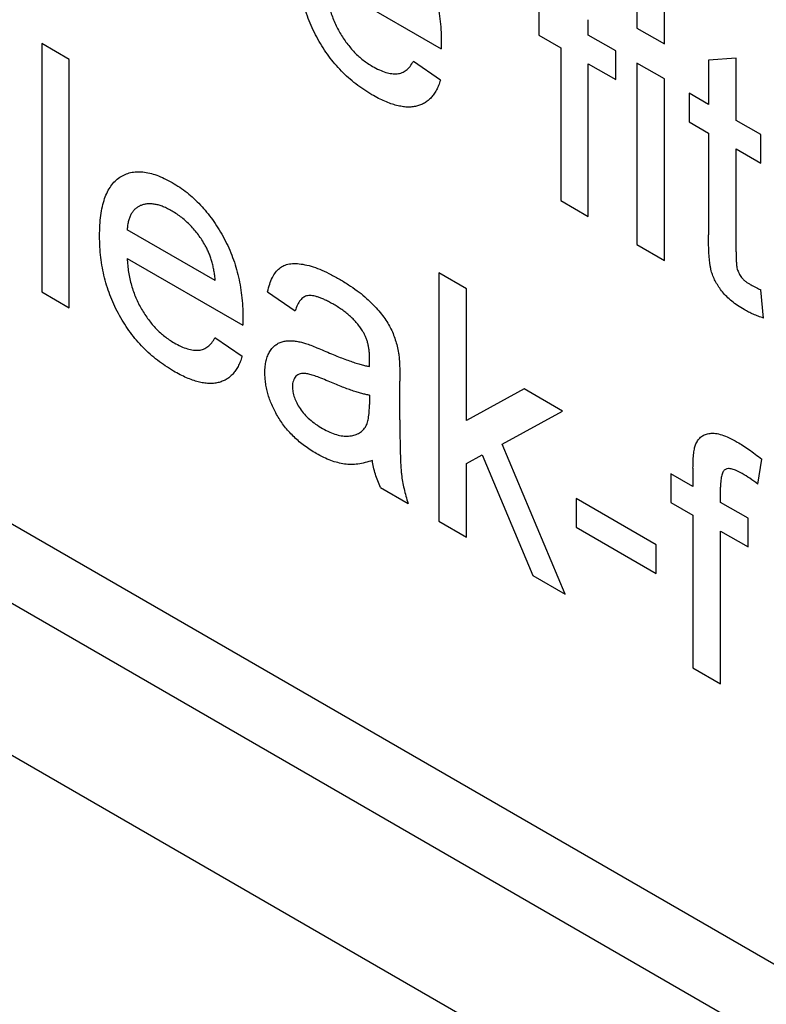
# Model space of a CAD drawing. Header units: inches. Extents: x 5.2 to 30.7, y 2.4 to 19.4.
# Tile 27 of 49: x 27.618 to 27.848, y 12.657 to 12.961. Entities that reach past the tile are written whole.
import ezdxf

# ---------------------------------------------------------------- set-up
doc = ezdxf.new("R2010")
doc.units = ezdxf.units.IN
doc.header["$MEASUREMENT"] = 0

msp = doc.modelspace()

# ---------------------------------------------------------------- linework, layer by layer
at = {"color": 7, "linetype": 'Continuous', "lineweight": 25}
for p, q in [((26.87088, 13.21085), (28.39088, 12.33337)), ((28.39442, 12.28438), (26.98374, 13.09874)), ((27.71242, 12.97247), (27.74807, 12.95189)), ((27.80846, 12.96807), (27.80846, 12.95825)), ((27.77819, 12.96493), (27.77819, 12.95609)), ((27.81695, 12.95335), (27.81695, 12.96316)), ((27.79349, 12.9561), (27.79349, 12.96083)), ((27.80846, 12.95825), (27.81695, 12.95335)), ((27.35743, 12.95446), (28.36238, 12.37432)), ((27.63338, 12.94857), (27.62488, 12.95348)), ((27.62488, 12.95348), (27.62488, 12.87692)), ((27.77819, 12.95609), (27.78499, 12.95217)), ((27.80199, 12.95119), (27.79349, 12.9561)), ((27.78499, 12.95217), (27.78499, 12.90506)), ((27.80199, 12.94236), (27.80199, 12.95119)), ((27.63338, 12.87202), (27.63338, 12.94857)), ((27.74785, 12.94221), (27.73952, 12.94799)), ((27.79349, 12.90016), (27.79349, 12.94726)), ((27.79349, 12.94726), (27.80199, 12.94236)), ((27.81695, 12.94255), (27.80846, 12.94746)), ((27.80846, 12.94746), (27.80846, 12.89152)), ((27.83905, 12.94899), (27.83055, 12.94832)), ((27.83055, 12.94832), (27.83055, 12.9347)), ((27.83905, 12.92979), (27.83905, 12.94899)), ((27.81695, 12.88661), (27.81695, 12.94255)), ((27.83055, 12.9347), (27.8246, 12.93813)), ((27.8246, 12.93813), (27.8246, 12.9293)), ((27.8246, 12.9293), (27.83055, 12.92587)), ((27.8467, 12.92538), (27.83905, 12.92979)), ((27.83055, 12.92587), (27.83055, 12.89448)), ((27.8467, 12.91655), (27.8467, 12.92538)), ((27.83905, 12.88922), (27.83905, 12.92096)), ((27.83905, 12.92096), (27.8467, 12.91655)), ((27.78499, 12.90506), (27.79349, 12.90016)), ((27.67842, 12.88036), (27.65123, 12.89606)), ((27.80846, 12.89152), (27.81695, 12.88661)), ((27.65123, 12.88723), (27.68688, 12.86665)), ((27.75591, 12.87783), (27.74741, 12.88274)), ((27.74741, 12.88274), (27.74741, 12.80619)), ((27.75591, 12.83723), (27.75591, 12.87783)), ((27.84755, 12.86881), (27.8467, 12.87753)), ((27.62488, 12.87692), (27.63338, 12.87202)), ((27.69457, 12.87693), (27.70307, 12.87104)), ((27.68666, 12.85696), (27.67833, 12.86275)), ((27.73536, 12.83743), (27.73536, 12.84941)), ((27.77368, 12.84697), (27.75591, 12.83723)), ((27.78551, 12.84014), (27.77368, 12.84697)), ((27.72602, 12.84504), (27.72598, 12.84221)), ((27.7669, 12.82996), (27.78551, 12.84014)), ((27.78636, 12.78371), (27.7669, 12.82996)), ((27.75591, 12.82393), (27.76078, 12.82661)), ((27.76078, 12.82661), (27.77642, 12.78944)), ((27.75591, 12.80128), (27.75591, 12.82393)), ((27.84576, 12.81762), (27.84697, 12.82528)), ((27.82578, 12.81689), (27.81899, 12.82081)), ((27.81899, 12.82081), (27.81899, 12.81198)), ((27.82578, 12.82257), (27.82578, 12.81689)), ((27.83428, 12.81198), (27.83428, 12.81672)), ((27.72942, 12.81658), (27.73791, 12.81167)), ((27.8144, 12.79892), (27.78976, 12.81315)), ((27.78976, 12.81315), (27.78976, 12.80432)), ((27.81899, 12.81198), (27.82578, 12.80805)), ((27.84278, 12.80707), (27.83428, 12.81198)), ((27.82578, 12.80805), (27.82578, 12.76094)), ((27.74741, 12.80619), (27.75591, 12.80128)), ((27.84278, 12.79824), (27.84278, 12.80707)), ((27.78976, 12.80432), (27.8144, 12.79009)), ((27.83428, 12.75604), (27.83428, 12.80315)), ((27.83428, 12.80315), (27.84278, 12.79824)), ((27.8144, 12.79009), (27.8144, 12.79892)), ((27.77642, 12.78944), (27.78636, 12.78371)), ((27.82578, 12.76094), (27.83428, 12.75604))]:
    msp.add_line(p, q, dxfattribs=at)
for points, knots in [([(27.72631, 12.99586), (27.72709, 12.99538), (27.72863, 12.99445), (27.73088, 12.99279), (27.73302, 12.99098), (27.73505, 12.98897), (27.73697, 12.98678), (27.73878, 12.98443), (27.74048, 12.9819), (27.74205, 12.97921), (27.74349, 12.9764), (27.74473, 12.97348), (27.74578, 12.97049), (27.74664, 12.96741), (27.74729, 12.96426), (27.74777, 12.96102), (27.74807, 12.95769), (27.7481, 12.95551), (27.74811, 12.95438)], [0, 0, 0, 0, 0.062833, 0.122965, 0.181629, 0.238832, 0.295294, 0.352167, 0.409491, 0.468424, 0.528358, 0.588554, 0.650248, 0.713671, 0.780262, 0.849536, 0.922652, 1, 1, 1, 1]), ([(27.72676, 12.9377), (27.7259, 12.93821), (27.72424, 12.93922), (27.7218, 12.94099), (27.7195, 12.94289), (27.71733, 12.94496), (27.7153, 12.94719), (27.71342, 12.94958), (27.71166, 12.95212), (27.71005, 12.9548), (27.70859, 12.9576), (27.70735, 12.9605), (27.70627, 12.96347), (27.70541, 12.96651), (27.70474, 12.96963), (27.70427, 12.97283), (27.70396, 12.9761), (27.70393, 12.97825), (27.70392, 12.97936)], [0, 0, 0, 0, 0.067351, 0.1313136, 0.1930715, 0.252502, 0.3107048, 0.3679301, 0.4254606, 0.4834248, 0.5420438, 0.6011297, 0.6610197, 0.7228533, 0.7874137, 0.854497, 0.9253448, 1, 1, 1, 1]), ([(27.71242, 12.97247), (27.71247, 12.97175), (27.71256, 12.97035), (27.71284, 12.96823), (27.71322, 12.96617), (27.71373, 12.96417), (27.71434, 12.96223), (27.71508, 12.96035), (27.71591, 12.95853), (27.71686, 12.95678), (27.71789, 12.95512), (27.71899, 12.95355), (27.72016, 12.9521), (27.72139, 12.95074), (27.72267, 12.9495), (27.72402, 12.94837), (27.72544, 12.94734), (27.7264, 12.94675), (27.72689, 12.94645)], [0, 0, 0, 0, 0.076546, 0.149754, 0.218882, 0.285099, 0.348766, 0.410233, 0.470857, 0.530387, 0.589538, 0.646884, 0.704289, 0.761368, 0.81848, 0.876944, 0.937289, 1, 1, 1, 1]), ([(27.74811, 12.95438), (27.74811, 12.95404), (27.7481, 12.9532), (27.74808, 12.95238), (27.74807, 12.95189)], [0, 0, 0, 0, 0.4146077, 1, 1, 1, 1]), ([(27.72689, 12.94645), (27.72761, 12.94607), (27.729, 12.94532), (27.73101, 12.94453), (27.73285, 12.94414), (27.73454, 12.94409), (27.73607, 12.94443), (27.7374, 12.94523), (27.73859, 12.9464), (27.7392, 12.94745), (27.73952, 12.94799)], [0, 0, 0, 0, 0.137039, 0.265479, 0.386758, 0.503867, 0.62032, 0.739767, 0.865454, 1, 1, 1, 1]), ([(27.74785, 12.94221), (27.74768, 12.94166), (27.74734, 12.94057), (27.74666, 12.93916), (27.74591, 12.93787), (27.74503, 12.93679), (27.74406, 12.93585), (27.74298, 12.93508), (27.74177, 12.93453), (27.74049, 12.93411), (27.73909, 12.9339), (27.73761, 12.93385), (27.73603, 12.93402), (27.73435, 12.93437), (27.73258, 12.93491), (27.73072, 12.93566), (27.72877, 12.93656), (27.72744, 12.93731), (27.72676, 12.9377)], [0, 0, 0, 0, 0.063575, 0.125064, 0.184934, 0.244033, 0.302281, 0.360376, 0.418794, 0.477624, 0.537385, 0.597475, 0.659222, 0.722193, 0.787717, 0.855714, 0.926086, 1, 1, 1, 1]), ([(27.64273, 12.89412), (27.64274, 12.89524), (27.64277, 12.89743), (27.64307, 12.90047), (27.64356, 12.9032), (27.64423, 12.90565), (27.64511, 12.90777), (27.64619, 12.90957), (27.64745, 12.91109), (27.64892, 12.91227), (27.65054, 12.91313), (27.65227, 12.91373), (27.65413, 12.91398), (27.6561, 12.91394), (27.65819, 12.91357), (27.66039, 12.91292), (27.66272, 12.91193), (27.66431, 12.91106), (27.66512, 12.91062)], [0, 0, 0, 0, 0.0770192, 0.1495479, 0.2187135, 0.2849231, 0.3481593, 0.4097277, 0.4698385, 0.529421, 0.5882765, 0.6457897, 0.702469, 0.7593896, 0.8167479, 0.8756208, 0.9364821, 1, 1, 1, 1]), ([(27.66512, 12.91062), (27.6659, 12.91014), (27.66744, 12.90921), (27.66969, 12.90755), (27.67183, 12.90574), (27.67386, 12.90373), (27.67577, 12.90154), (27.67759, 12.89919), (27.67929, 12.89666), (27.68086, 12.89397), (27.6823, 12.89116), (27.68354, 12.88824), (27.68459, 12.88525), (27.68544, 12.88217), (27.6861, 12.87902), (27.68658, 12.87578), (27.68688, 12.87245), (27.68691, 12.87026), (27.68692, 12.86914)], [0, 0, 0, 0, 0.062833, 0.122965, 0.181629, 0.238832, 0.295294, 0.352167, 0.409491, 0.468424, 0.528358, 0.588554, 0.650248, 0.713671, 0.780262, 0.849536, 0.922652, 1, 1, 1, 1]), ([(27.66508, 12.90181), (27.66461, 12.90207), (27.6637, 12.90257), (27.66236, 12.90317), (27.66107, 12.90363), (27.65985, 12.90391), (27.65867, 12.90408), (27.65756, 12.90406), (27.6565, 12.90391), (27.6555, 12.90361), (27.6546, 12.90316), (27.65377, 12.90259), (27.65308, 12.90184), (27.65248, 12.90098), (27.652, 12.89996), (27.65163, 12.8988), (27.65136, 12.8975), (27.65127, 12.89655), (27.65123, 12.89606)], [0, 0, 0, 0, 0.068919, 0.134905, 0.199736, 0.262624, 0.324501, 0.385514, 0.447391, 0.509178, 0.570905, 0.630822, 0.690144, 0.749777, 0.809719, 0.870915, 0.934591, 1, 1, 1, 1]), ([(27.6753, 12.89121), (27.67497, 12.89178), (27.67431, 12.89291), (27.67321, 12.8945), (27.67202, 12.89598), (27.67078, 12.89738), (27.66945, 12.89865), (27.66806, 12.89983), (27.6666, 12.90089), (27.66559, 12.9015), (27.66508, 12.90181)], [0, 0, 0, 0, 0.123686, 0.244301, 0.364229, 0.486002, 0.608441, 0.73367, 0.863772, 1, 1, 1, 1]), ([(27.66557, 12.85245), (27.66471, 12.85297), (27.66304, 12.85398), (27.66061, 12.85575), (27.65831, 12.85765), (27.65614, 12.85972), (27.65411, 12.86195), (27.65222, 12.86434), (27.65046, 12.86688), (27.64886, 12.86956), (27.6474, 12.87236), (27.64616, 12.87526), (27.64508, 12.87823), (27.64422, 12.88127), (27.64354, 12.88439), (27.64307, 12.88759), (27.64277, 12.89086), (27.64274, 12.89301), (27.64273, 12.89412)], [0, 0, 0, 0, 0.067351, 0.1313136, 0.1930715, 0.252502, 0.3107048, 0.3679301, 0.4254606, 0.4834248, 0.5420438, 0.6011297, 0.6610197, 0.7228533, 0.7874137, 0.854497, 0.9253448, 1, 1, 1, 1]), ([(27.84156, 12.87142), (27.84088, 12.87184), (27.8396, 12.87262), (27.83779, 12.87394), (27.83622, 12.87534), (27.83488, 12.87681), (27.83377, 12.87833), (27.83283, 12.87987), (27.83207, 12.88143), (27.83157, 12.88277), (27.83127, 12.88393), (27.83108, 12.88496), (27.83093, 12.88615), (27.83078, 12.88751), (27.83067, 12.88903), (27.83062, 12.89069), (27.83055, 12.89254), (27.83055, 12.89381), (27.83055, 12.89448)], [0, 0, 0, 0, 0.0947479, 0.1790846, 0.2542871, 0.3215604, 0.3834997, 0.441719, 0.499014, 0.5551996, 0.5867006, 0.6249602, 0.6695051, 0.7219129, 0.7802734, 0.8465379, 0.919577, 1, 1, 1, 1]), ([(27.67842, 12.88036), (27.67837, 12.88088), (27.67826, 12.88189), (27.67804, 12.8834), (27.67775, 12.88485), (27.6774, 12.88623), (27.67697, 12.88757), (27.67648, 12.88884), (27.67593, 12.89006), (27.67551, 12.89083), (27.6753, 12.89121)], [0, 0, 0, 0, 0.148165, 0.289694, 0.422377, 0.548462, 0.667394, 0.782966, 0.892721, 1, 1, 1, 1]), ([(27.65123, 12.88723), (27.65127, 12.88651), (27.65137, 12.8851), (27.65165, 12.88298), (27.65203, 12.88093), (27.65254, 12.87893), (27.65314, 12.87699), (27.65389, 12.87511), (27.65472, 12.87329), (27.65567, 12.87154), (27.6567, 12.86988), (27.6578, 12.86831), (27.65897, 12.86686), (27.66019, 12.8655), (27.66148, 12.86426), (27.66283, 12.86313), (27.66424, 12.8621), (27.66521, 12.86151), (27.6657, 12.86121)], [0, 0, 0, 0, 0.076546, 0.149754, 0.218882, 0.285099, 0.348766, 0.410233, 0.470857, 0.530387, 0.589538, 0.646884, 0.704289, 0.761368, 0.81848, 0.876944, 0.937289, 1, 1, 1, 1]), ([(27.83905, 12.88922), (27.83905, 12.88862), (27.83906, 12.88753), (27.83914, 12.88604), (27.83924, 12.88489), (27.83945, 12.88378), (27.83995, 12.88259), (27.8406, 12.88153), (27.84127, 12.88076), (27.84189, 12.88021), (27.8426, 12.87968), (27.8431, 12.87937), (27.84337, 12.87921)], [0, 0, 0, 0, 0.169375, 0.305711, 0.409301, 0.481281, 0.592987, 0.704778, 0.766272, 0.835462, 0.913045, 1, 1, 1, 1]), ([(27.69457, 12.87693), (27.69477, 12.87774), (27.69514, 12.8793), (27.69597, 12.8813), (27.69697, 12.88293), (27.69815, 12.88421), (27.69959, 12.88508), (27.70129, 12.88559), (27.70327, 12.88569), (27.70551, 12.88545), (27.70799, 12.88485), (27.71067, 12.8839), (27.71353, 12.8826), (27.71551, 12.88151), (27.71652, 12.88094)], [0, 0, 0, 0, 0.085104, 0.164331, 0.238077, 0.308278, 0.378099, 0.450841, 0.528541, 0.611943, 0.701454, 0.795479, 0.894775, 1, 1, 1, 1]), ([(27.71652, 12.88094), (27.71751, 12.88035), (27.7194, 12.87922), (27.72209, 12.87737), (27.72449, 12.87548), (27.7266, 12.87352), (27.72843, 12.87157), (27.73001, 12.86967), (27.73133, 12.8678), (27.73241, 12.86594), (27.73328, 12.86405), (27.73398, 12.86212), (27.73456, 12.86009), (27.73482, 12.85874), (27.73495, 12.85804)], [0, 0, 0, 0, 0.127702, 0.243368, 0.347189, 0.441283, 0.526055, 0.60282, 0.672114, 0.735775, 0.797778, 0.861765, 0.928534, 1, 1, 1, 1]), ([(27.84337, 12.87921), (27.84359, 12.87909), (27.84408, 12.87881), (27.84486, 12.87841), (27.84575, 12.87797), (27.84637, 12.87769), (27.8467, 12.87753)], [0, 0, 0, 0, 0.20274, 0.437539, 0.704573, 1, 1, 1, 1]), ([(27.71499, 12.87299), (27.71455, 12.87324), (27.7137, 12.87372), (27.71246, 12.87434), (27.71132, 12.87486), (27.71026, 12.87525), (27.7093, 12.87554), (27.70841, 12.87572), (27.70762, 12.87579), (27.70668, 12.8757), (27.70563, 12.87531), (27.70459, 12.87432), (27.70368, 12.87292), (27.70328, 12.87169), (27.70307, 12.87104)], [0, 0, 0, 0, 0.085183, 0.163702, 0.238284, 0.306613, 0.370646, 0.428821, 0.484512, 0.53564, 0.637269, 0.745279, 0.865314, 1, 1, 1, 1]), ([(27.72382, 12.86493), (27.72357, 12.86532), (27.72305, 12.86611), (27.72214, 12.86721), (27.72118, 12.8683), (27.72011, 12.86933), (27.71896, 12.87031), (27.71772, 12.87126), (27.71639, 12.87216), (27.71547, 12.87271), (27.71499, 12.87299)], [0, 0, 0, 0, 0.10497, 0.21464, 0.328561, 0.446665, 0.573274, 0.706537, 0.848573, 1, 1, 1, 1]), ([(27.84755, 12.86881), (27.84701, 12.86899), (27.84595, 12.86935), (27.84441, 12.86999), (27.84296, 12.87064), (27.84202, 12.87117), (27.84156, 12.87142)], [0, 0, 0, 0, 0.275333, 0.532913, 0.773608, 1, 1, 1, 1]), ([(27.68692, 12.86914), (27.68692, 12.8688), (27.68691, 12.86796), (27.68689, 12.86713), (27.68688, 12.86665)], [0, 0, 0, 0, 0.414608, 1, 1, 1, 1]), ([(27.6657, 12.86121), (27.66642, 12.86082), (27.66781, 12.86007), (27.66982, 12.85929), (27.67166, 12.8589), (27.67334, 12.85885), (27.67487, 12.85919), (27.67621, 12.85999), (27.67739, 12.86116), (27.67801, 12.86221), (27.67833, 12.86275)], [0, 0, 0, 0, 0.137039, 0.2654792, 0.3867576, 0.5038673, 0.6203205, 0.7397674, 0.8654537, 1, 1, 1, 1]), ([(27.72602, 12.85616), (27.72601, 12.85659), (27.72599, 12.85743), (27.7259, 12.85867), (27.72573, 12.85986), (27.72549, 12.86099), (27.72519, 12.86207), (27.7248, 12.86308), (27.72436, 12.86404), (27.724, 12.86464), (27.72382, 12.86493)], [0, 0, 0, 0, 0.157694, 0.30275, 0.438168, 0.564705, 0.681763, 0.791831, 0.896524, 1, 1, 1, 1]), ([(27.69372, 12.85201), (27.69374, 12.85267), (27.69377, 12.85396), (27.69407, 12.8557), (27.69455, 12.85725), (27.69523, 12.85857), (27.69606, 12.85968), (27.69703, 12.86056), (27.6981, 12.86123), (27.69931, 12.86162), (27.70062, 12.86181), (27.702, 12.86185), (27.70345, 12.86171), (27.70447, 12.86149), (27.70498, 12.86138)], [0, 0, 0, 0, 0.0900967, 0.177251, 0.2626286, 0.3477957, 0.4319444, 0.513339, 0.5935988, 0.6729313, 0.7531851, 0.8336684, 0.916182, 1, 1, 1, 1]), ([(27.70498, 12.86138), (27.70541, 12.86126), (27.70637, 12.86099), (27.70798, 12.86039), (27.70987, 12.85966), (27.71124, 12.85908), (27.71197, 12.85876)], [0, 0, 0, 0, 0.188812, 0.4193, 0.688495, 1, 1, 1, 1]), ([(27.68666, 12.85696), (27.68648, 12.85641), (27.68615, 12.85533), (27.68547, 12.85392), (27.68472, 12.85263), (27.68383, 12.85155), (27.68286, 12.85061), (27.68179, 12.84984), (27.68058, 12.84929), (27.67929, 12.84887), (27.6779, 12.84865), (27.67641, 12.84861), (27.67483, 12.84878), (27.67316, 12.84913), (27.67139, 12.84967), (27.66953, 12.85042), (27.66758, 12.85132), (27.66625, 12.85207), (27.66557, 12.85245)], [0, 0, 0, 0, 0.063575, 0.125064, 0.184934, 0.244033, 0.302281, 0.360376, 0.418794, 0.477624, 0.537385, 0.597475, 0.659222, 0.722193, 0.787717, 0.855714, 0.926086, 1, 1, 1, 1]), ([(27.71197, 12.85876), (27.71273, 12.85844), (27.71421, 12.85781), (27.71636, 12.85691), (27.71834, 12.85615), (27.72018, 12.8555), (27.72185, 12.85491), (27.72337, 12.85447), (27.72473, 12.85413), (27.72557, 12.85397), (27.72598, 12.85389)], [0, 0, 0, 0, 0.161961, 0.31289, 0.454014, 0.584335, 0.703729, 0.812669, 0.911079, 1, 1, 1, 1]), ([(27.72598, 12.85389), (27.72598, 12.85416), (27.72599, 12.85465), (27.726, 12.8553), (27.72602, 12.85578), (27.72602, 12.85605), (27.72602, 12.85616)], [0, 0, 0, 0, 0.35568, 0.644278, 0.859095, 1, 1, 1, 1]), ([(27.73495, 12.85804), (27.73502, 12.85752), (27.73518, 12.85634), (27.73527, 12.85441), (27.73536, 12.85204), (27.73536, 12.85034), (27.73536, 12.84941)], [0, 0, 0, 0, 0.171461, 0.394486, 0.669995, 1, 1, 1, 1]), ([(27.70958, 12.82705), (27.70896, 12.82742), (27.70775, 12.82815), (27.706, 12.82935), (27.70436, 12.83065), (27.70283, 12.83203), (27.7014, 12.83346), (27.70009, 12.83499), (27.69889, 12.83659), (27.69781, 12.83826), (27.69686, 12.83996), (27.69601, 12.84168), (27.69531, 12.8434), (27.69472, 12.84513), (27.69426, 12.84686), (27.69395, 12.84859), (27.69376, 12.85032), (27.69373, 12.85144), (27.69372, 12.85201)], [0, 0, 0, 0, 0.078668, 0.152594, 0.222863, 0.289895, 0.354043, 0.415825, 0.476257, 0.535647, 0.59403, 0.651213, 0.707464, 0.763721, 0.820383, 0.878679, 0.938165, 1, 1, 1, 1]), ([(27.71323, 12.84937), (27.71248, 12.84969), (27.7111, 12.85027), (27.70921, 12.85096), (27.70767, 12.85145), (27.70645, 12.85173), (27.70545, 12.8518), (27.70462, 12.85165), (27.70389, 12.85137), (27.7033, 12.85089), (27.70281, 12.85029), (27.70248, 12.84952), (27.70225, 12.84867), (27.70223, 12.848), (27.70222, 12.84766)], [0, 0, 0, 0, 0.157185, 0.29012, 0.398897, 0.484813, 0.556527, 0.62447, 0.689792, 0.753816, 0.816677, 0.877383, 0.938132, 1, 1, 1, 1]), ([(27.70222, 12.84766), (27.70224, 12.84712), (27.70229, 12.84607), (27.70278, 12.84434), (27.70353, 12.8426), (27.70458, 12.84083), (27.70593, 12.83912), (27.70756, 12.83751), (27.70945, 12.83603), (27.7108, 12.8352), (27.71151, 12.83476)], [0, 0, 0, 0, 0.106158, 0.208644, 0.312683, 0.425749, 0.548145, 0.681695, 0.831509, 1, 1, 1, 1]), ([(27.72602, 12.84504), (27.72564, 12.8451), (27.72485, 12.84523), (27.72357, 12.84558), (27.72218, 12.84595), (27.72064, 12.84647), (27.71898, 12.84704), (27.71718, 12.84773), (27.71525, 12.84851), (27.71391, 12.84908), (27.71323, 12.84937)], [0, 0, 0, 0, 0.091169, 0.192402, 0.302457, 0.421923, 0.552321, 0.691338, 0.841219, 1, 1, 1, 1]), ([(27.72471, 12.83518), (27.72492, 12.83555), (27.72535, 12.83634), (27.72569, 12.83796), (27.72594, 12.83992), (27.72596, 12.84141), (27.72598, 12.84221)], [0, 0, 0, 0, 0.201655, 0.433631, 0.697639, 1, 1, 1, 1]), ([(27.71151, 12.83476), (27.71225, 12.83436), (27.71368, 12.83358), (27.71577, 12.83284), (27.71774, 12.83241), (27.71955, 12.83239), (27.72119, 12.83266), (27.7226, 12.83321), (27.72381, 12.83401), (27.72442, 12.83479), (27.72471, 12.83518)], [0, 0, 0, 0, 0.140553, 0.275516, 0.406786, 0.536132, 0.661649, 0.779376, 0.890775, 1, 1, 1, 1]), ([(27.73536, 12.83743), (27.73537, 12.83643), (27.73538, 12.83451), (27.73539, 12.83177), (27.73542, 12.82929), (27.7355, 12.82704), (27.73556, 12.82507), (27.73563, 12.82335), (27.73574, 12.82188), (27.73589, 12.82027), (27.73616, 12.81841), (27.73662, 12.81619), (27.73718, 12.81395), (27.73767, 12.81243), (27.73791, 12.81167)], [0, 0, 0, 0, 0.1217294, 0.2322798, 0.3322878, 0.4211537, 0.5000895, 0.5678875, 0.6252406, 0.6715377, 0.7536399, 0.8352922, 0.9173897, 1, 1, 1, 1]), ([(27.82669, 12.83006), (27.82691, 12.83049), (27.82737, 12.83137), (27.82836, 12.83233), (27.82959, 12.83296), (27.83104, 12.83332), (27.83275, 12.83332), (27.83475, 12.83282), (27.837, 12.83193), (27.8386, 12.83106), (27.83944, 12.8306)], [0, 0, 0, 0, 0.1052359, 0.2112596, 0.3197767, 0.4341049, 0.5563017, 0.689389, 0.8369063, 1, 1, 1, 1]), ([(27.82578, 12.82257), (27.82579, 12.82341), (27.8258, 12.82497), (27.82598, 12.82704), (27.82623, 12.82875), (27.82654, 12.82965), (27.82669, 12.83006)], [0, 0, 0, 0, 0.310103, 0.579649, 0.808071, 1, 1, 1, 1]), ([(27.83944, 12.8306), (27.84002, 12.83025), (27.84122, 12.82953), (27.84306, 12.82827), (27.84499, 12.82687), (27.84629, 12.82582), (27.84697, 12.82528)], [0, 0, 0, 0, 0.231126, 0.473559, 0.729501, 1, 1, 1, 1]), ([(27.72687, 12.82492), (27.72612, 12.82467), (27.72469, 12.8242), (27.72249, 12.82378), (27.72038, 12.82361), (27.71829, 12.82375), (27.71619, 12.82419), (27.71406, 12.82487), (27.71184, 12.8258), (27.71034, 12.82663), (27.70958, 12.82705)], [0, 0, 0, 0, 0.149631, 0.288282, 0.4156824, 0.5340256, 0.6478975, 0.7625629, 0.8796416, 1, 1, 1, 1]), ([(27.72942, 12.81658), (27.7291, 12.81726), (27.72847, 12.81863), (27.72777, 12.82072), (27.72719, 12.82284), (27.72697, 12.82422), (27.72687, 12.82492)], [0, 0, 0, 0, 0.2457079, 0.4910458, 0.7417106, 1, 1, 1, 1]), ([(27.841, 12.82086), (27.84044, 12.82117), (27.83938, 12.82175), (27.83793, 12.82227), (27.83672, 12.82246), (27.83576, 12.82224), (27.83505, 12.82153), (27.83461, 12.82034), (27.83432, 12.81872), (27.8343, 12.81742), (27.83428, 12.81672)], [0, 0, 0, 0, 0.150154, 0.279027, 0.389531, 0.487706, 0.58563, 0.699833, 0.836979, 1, 1, 1, 1]), ([(27.84576, 12.81762), (27.84494, 12.81824), (27.84337, 12.81942), (27.84177, 12.82039), (27.841, 12.82086)], [0, 0, 0, 0, 0.51581, 1, 1, 1, 1])]:
    msp.add_open_spline(points, degree=3, knots=knots, dxfattribs=at)

doc.saveas('drawing.dxf')
